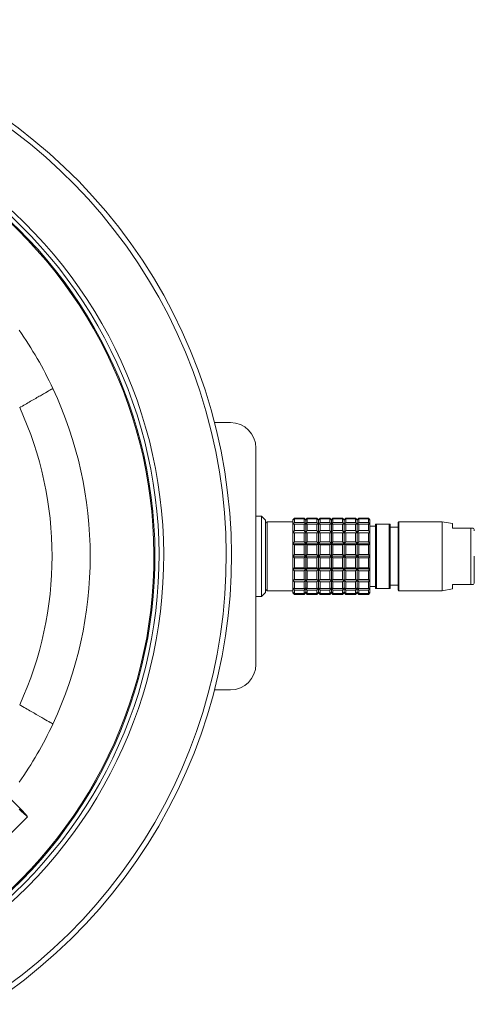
# Model space of a CAD drawing. Header units: inches. Extents: x -4.1 to 22.6, y -10.2 to 17.8.
# Tile 7 of 142: x 7.1 to 9.3, y -9.3 to -4.5. Entities that reach past the tile are written whole.
import ezdxf

# ---------------------------------------------------------------- set-up
doc = ezdxf.new("R2010")
doc.units = ezdxf.units.IN
doc.header["$MEASUREMENT"] = 0

msp = doc.modelspace()

# ---------------------------------------------------------------- linework, layer by layer
at = {"color": 7, "linetype": 'Continuous', "lineweight": 15}
for p, q in [((7.0706, -6.3533), (7.0769, -6.3498)), ((8.026, -6.4269), (8.1039, -6.4269)), ((8.2289, -6.5519), (8.2289, -7.6119)), ((8.2565, -6.885), (8.2289, -6.885)), ((8.2761, -6.9047), (8.2565, -6.885)), ((8.2565, -7.2787), (8.2565, -6.885)), ((8.4179, -6.8948), (8.41, -6.9027)), ((8.41, -6.9054), (8.4179, -6.8965)), ((8.4179, -6.8992), (8.41, -6.9054)), ((8.4651, -6.8948), (8.4179, -6.8948)), ((8.4179, -6.8965), (8.4179, -6.8948)), ((8.4179, -6.8965), (8.4651, -6.8965)), ((8.4179, -6.9162), (8.4179, -6.8992)), ((8.4651, -6.8992), (8.4179, -6.8992)), ((8.473, -6.9027), (8.4651, -6.8948)), ((8.4651, -6.8965), (8.4651, -6.8948)), ((8.4651, -6.8965), (8.473, -6.9054)), ((8.4651, -6.9162), (8.4651, -6.8992)), ((8.473, -6.9054), (8.4651, -6.8992)), ((8.4809, -6.8948), (8.473, -6.9027)), ((8.473, -6.9054), (8.4809, -6.8965)), ((8.4809, -6.8992), (8.473, -6.9054)), ((8.5281, -6.8948), (8.4809, -6.8948)), ((8.4809, -6.8965), (8.4809, -6.8948)), ((8.4809, -6.8965), (8.5281, -6.8965)), ((8.4809, -6.9162), (8.4809, -6.8992)), ((8.5281, -6.8992), (8.4809, -6.8992)), ((8.536, -6.9027), (8.5281, -6.8948)), ((8.5281, -6.8965), (8.5281, -6.8948)), ((8.5281, -6.8965), (8.536, -6.9054)), ((8.5281, -6.9162), (8.5281, -6.8992)), ((8.536, -6.9054), (8.5281, -6.8992)), ((8.5439, -6.8948), (8.536, -6.9027)), ((8.536, -6.9054), (8.5439, -6.8965)), ((8.5439, -6.8992), (8.536, -6.9054)), ((8.5911, -6.8948), (8.5439, -6.8948)), ((8.5439, -6.8965), (8.5439, -6.8948)), ((8.5439, -6.8965), (8.5911, -6.8965)), ((8.5439, -6.9162), (8.5439, -6.8992)), ((8.5911, -6.8992), (8.5439, -6.8992)), ((8.599, -6.9027), (8.5911, -6.8948)), ((8.5911, -6.8965), (8.5911, -6.8948)), ((8.5911, -6.8965), (8.599, -6.9054)), ((8.5911, -6.9162), (8.5911, -6.8992)), ((8.599, -6.9054), (8.5911, -6.8992)), ((8.6068, -6.8948), (8.599, -6.9027)), ((8.599, -6.9054), (8.6068, -6.8965)), ((8.6068, -6.8992), (8.599, -6.9054)), ((8.6541, -6.8948), (8.6068, -6.8948)), ((8.6068, -6.8965), (8.6068, -6.8948)), ((8.6068, -6.8965), (8.6541, -6.8965)), ((8.6068, -6.9162), (8.6068, -6.8992)), ((8.6541, -6.8992), (8.6068, -6.8992)), ((8.662, -6.9027), (8.6541, -6.8948)), ((8.6541, -6.8965), (8.6541, -6.8948)), ((8.6541, -6.8965), (8.662, -6.9054)), ((8.6541, -6.9162), (8.6541, -6.8992)), ((8.662, -6.9054), (8.6541, -6.8992)), ((8.6698, -6.8948), (8.662, -6.9027)), ((8.662, -6.9054), (8.6698, -6.8965)), ((8.6698, -6.8992), (8.662, -6.9054)), ((8.7171, -6.8948), (8.6698, -6.8948)), ((8.6698, -6.8965), (8.6698, -6.8948)), ((8.6698, -6.8965), (8.7171, -6.8965)), ((8.6698, -6.9162), (8.6698, -6.8992)), ((8.7171, -6.8992), (8.6698, -6.8992)), ((8.725, -6.9027), (8.7171, -6.8948)), ((8.7171, -6.8965), (8.7171, -6.8948)), ((8.7171, -6.8965), (8.725, -6.9054)), ((8.7171, -6.9162), (8.7171, -6.8992)), ((8.725, -6.9054), (8.7171, -6.8992)), ((8.7328, -6.8948), (8.725, -6.9027)), ((8.725, -6.9054), (8.7328, -6.8965)), ((8.7328, -6.8992), (8.725, -6.9054)), ((8.7801, -6.8948), (8.7328, -6.8948)), ((8.7328, -6.8965), (8.7328, -6.8948)), ((8.7328, -6.8965), (8.7801, -6.8965)), ((8.7328, -6.9162), (8.7328, -6.8992)), ((8.7801, -6.8992), (8.7328, -6.8992)), ((8.7879, -6.9027), (8.7801, -6.8948)), ((8.7801, -6.8965), (8.7801, -6.8948)), ((8.7801, -6.8965), (8.7879, -6.9054)), ((8.7801, -6.9162), (8.7801, -6.8992)), ((8.7879, -6.9054), (8.7801, -6.8992)), ((8.2761, -7.259), (8.2761, -6.9047)), ((8.41, -6.9126), (8.284, -6.9126)), ((8.41, -6.9027), (8.41, -6.9054)), ((8.41, -6.9054), (8.41, -6.9267)), ((8.41, -6.9267), (8.4179, -6.9162)), ((8.4179, -6.9239), (8.41, -6.9267)), ((8.41, -6.9267), (8.41, -6.9667)), ((8.4179, -6.9162), (8.4651, -6.9162)), ((8.4179, -6.9558), (8.4179, -6.9239)), ((8.4651, -6.9239), (8.4179, -6.9239)), ((8.4651, -6.9162), (8.473, -6.9267)), ((8.4651, -6.9558), (8.4651, -6.9239)), ((8.473, -6.9267), (8.4651, -6.9239)), ((8.473, -6.9054), (8.473, -6.9027)), ((8.473, -6.9267), (8.473, -6.9054)), ((8.473, -6.9267), (8.4809, -6.9162)), ((8.4809, -6.9239), (8.473, -6.9267)), ((8.473, -6.9667), (8.473, -6.9267)), ((8.4809, -6.9162), (8.5281, -6.9162)), ((8.4809, -6.9558), (8.4809, -6.9239)), ((8.5281, -6.9239), (8.4809, -6.9239)), ((8.5281, -6.9162), (8.536, -6.9267)), ((8.5281, -6.9558), (8.5281, -6.9239)), ((8.536, -6.9267), (8.5281, -6.9239)), ((8.536, -6.9054), (8.536, -6.9027)), ((8.536, -6.9267), (8.536, -6.9054)), ((8.536, -6.9267), (8.5439, -6.9162)), ((8.5439, -6.9239), (8.536, -6.9267)), ((8.536, -6.9667), (8.536, -6.9267)), ((8.5439, -6.9162), (8.5911, -6.9162)), ((8.5439, -6.9558), (8.5439, -6.9239)), ((8.5911, -6.9239), (8.5439, -6.9239)), ((8.5911, -6.9162), (8.599, -6.9267)), ((8.5911, -6.9558), (8.5911, -6.9239)), ((8.599, -6.9267), (8.5911, -6.9239)), ((8.599, -6.9054), (8.599, -6.9027)), ((8.599, -6.9267), (8.599, -6.9054)), ((8.599, -6.9267), (8.6068, -6.9162)), ((8.6068, -6.9239), (8.599, -6.9267)), ((8.599, -6.9667), (8.599, -6.9267)), ((8.6068, -6.9162), (8.6541, -6.9162)), ((8.6068, -6.9558), (8.6068, -6.9239)), ((8.6541, -6.9239), (8.6068, -6.9239)), ((8.6541, -6.9162), (8.662, -6.9267)), ((8.6541, -6.9558), (8.6541, -6.9239)), ((8.662, -6.9267), (8.6541, -6.9239)), ((8.662, -6.9054), (8.662, -6.9027)), ((8.662, -6.9267), (8.662, -6.9054)), ((8.662, -6.9267), (8.6698, -6.9162)), ((8.6698, -6.9239), (8.662, -6.9267)), ((8.662, -6.9667), (8.662, -6.9267)), ((8.6698, -6.9162), (8.7171, -6.9162)), ((8.6698, -6.9558), (8.6698, -6.9239)), ((8.7171, -6.9239), (8.6698, -6.9239)), ((8.7171, -6.9162), (8.725, -6.9267)), ((8.7171, -6.9558), (8.7171, -6.9239)), ((8.725, -6.9267), (8.7171, -6.9239)), ((8.725, -6.9054), (8.725, -6.9027)), ((8.725, -6.9267), (8.725, -6.9054)), ((8.725, -6.9267), (8.7328, -6.9162)), ((8.7328, -6.9239), (8.725, -6.9267)), ((8.725, -6.9667), (8.725, -6.9267)), ((8.7328, -6.9162), (8.7801, -6.9162)), ((8.7328, -6.9558), (8.7328, -6.9239)), ((8.7801, -6.9239), (8.7328, -6.9239)), ((8.7801, -6.9162), (8.7879, -6.9267)), ((8.7801, -6.9558), (8.7801, -6.9239)), ((8.7879, -6.9267), (8.7801, -6.9239)), ((8.7879, -6.9054), (8.7879, -6.9027)), ((8.7879, -6.9267), (8.7879, -6.9054)), ((8.7879, -6.9667), (8.7879, -6.9267)), ((8.8155, -6.9342), (8.7879, -6.9342)), ((8.8155, -6.9244), (8.8155, -7.2393)), ((8.8194, -6.9244), (8.8155, -6.9244)), ((8.8194, -7.2393), (8.8194, -6.9244)), ((8.8824, -6.9244), (8.8194, -6.9244)), ((8.8824, -7.2393), (8.8824, -6.9244)), ((8.8864, -6.9244), (8.8824, -6.9244)), ((8.8864, -7.2393), (8.8864, -6.9244)), ((8.9257, -6.9401), (8.8864, -6.9401)), ((8.9297, -6.9126), (8.9257, -6.9165)), ((8.9257, -6.9165), (8.9257, -7.2472)), ((9.1423, -6.9126), (8.9297, -6.9126)), ((8.9297, -7.2511), (8.9297, -6.9126)), ((9.1935, -6.9216), (9.1423, -6.9126)), ((9.1423, -7.0819), (9.1423, -6.9126)), ((9.1935, -6.9441), (9.1935, -6.9216)), ((9.2651, -6.9441), (9.1935, -6.9441)), ((9.2726, -6.9441), (9.2651, -6.9441)), ((9.2835, -6.9441), (9.2726, -6.9441)), ((9.2835, -7.2197), (9.2835, -6.9441)), ((8.41, -6.9667), (8.4179, -6.9558)), ((8.4179, -6.9677), (8.41, -6.9667)), ((8.41, -6.9667), (8.41, -7.0206)), ((8.41, -6.9667), (8.473, -6.9667)), ((8.4179, -6.9558), (8.4651, -6.9558)), ((8.4179, -7.0107), (8.4179, -6.9677)), ((8.4651, -6.9677), (8.4179, -6.9677)), ((8.4651, -6.9558), (8.473, -6.9667)), ((8.473, -6.9667), (8.4651, -6.9677)), ((8.4651, -7.0107), (8.4651, -6.9677)), ((8.473, -6.9667), (8.4809, -6.9558)), ((8.473, -7.0206), (8.473, -6.9667)), ((8.4809, -6.9677), (8.473, -6.9667)), ((8.473, -6.9667), (8.536, -6.9667)), ((8.4809, -6.9558), (8.5281, -6.9558)), ((8.4809, -7.0107), (8.4809, -6.9677)), ((8.5281, -6.9677), (8.4809, -6.9677)), ((8.5281, -6.9558), (8.536, -6.9667)), ((8.536, -6.9667), (8.5281, -6.9677)), ((8.5281, -7.0107), (8.5281, -6.9677)), ((8.536, -6.9667), (8.5439, -6.9558)), ((8.536, -7.0206), (8.536, -6.9667)), ((8.5439, -6.9677), (8.536, -6.9667)), ((8.536, -6.9667), (8.599, -6.9667)), ((8.5439, -6.9558), (8.5911, -6.9558)), ((8.5439, -7.0107), (8.5439, -6.9677)), ((8.5911, -6.9677), (8.5439, -6.9677)), ((8.5911, -6.9558), (8.599, -6.9667)), ((8.599, -6.9667), (8.5911, -6.9677)), ((8.5911, -7.0107), (8.5911, -6.9677)), ((8.599, -6.9667), (8.6068, -6.9558)), ((8.599, -7.0206), (8.599, -6.9667)), ((8.6068, -6.9677), (8.599, -6.9667)), ((8.599, -6.9667), (8.662, -6.9667)), ((8.6068, -6.9558), (8.6541, -6.9558)), ((8.6068, -7.0107), (8.6068, -6.9677)), ((8.6541, -6.9677), (8.6068, -6.9677)), ((8.6541, -6.9558), (8.662, -6.9667)), ((8.662, -6.9667), (8.6541, -6.9677)), ((8.6541, -7.0107), (8.6541, -6.9677)), ((8.662, -6.9667), (8.6698, -6.9558)), ((8.662, -7.0206), (8.662, -6.9667)), ((8.6698, -6.9677), (8.662, -6.9667)), ((8.662, -6.9667), (8.725, -6.9667)), ((8.6698, -6.9558), (8.7171, -6.9558)), ((8.6698, -7.0107), (8.6698, -6.9677)), ((8.7171, -6.9677), (8.6698, -6.9677)), ((8.7171, -6.9558), (8.725, -6.9667)), ((8.725, -6.9667), (8.7171, -6.9677)), ((8.7171, -7.0107), (8.7171, -6.9677)), ((8.725, -6.9667), (8.7328, -6.9558)), ((8.725, -7.0206), (8.725, -6.9667)), ((8.7328, -6.9677), (8.725, -6.9667)), ((8.725, -6.9667), (8.7879, -6.9667)), ((8.7328, -6.9558), (8.7801, -6.9558)), ((8.7328, -7.0107), (8.7328, -6.9677)), ((8.7801, -6.9677), (8.7328, -6.9677)), ((8.7801, -6.9558), (8.7879, -6.9667)), ((8.7879, -6.9667), (8.7801, -6.9677)), ((8.7801, -7.0107), (8.7801, -6.9677)), ((8.7879, -7.0206), (8.7879, -6.9667)), ((8.41, -7.0206), (8.4179, -7.0107)), ((8.41, -7.0206), (8.41, -7.0819)), ((8.4179, -7.0252), (8.41, -7.0206)), ((8.41, -7.0206), (8.473, -7.0206)), ((8.4179, -7.0107), (8.4651, -7.0107)), ((8.4179, -7.0741), (8.4179, -7.0252)), ((8.4651, -7.0252), (8.4179, -7.0252)), ((8.4651, -7.0107), (8.473, -7.0206)), ((8.473, -7.0206), (8.4651, -7.0252)), ((8.4651, -7.0741), (8.4651, -7.0252)), ((8.473, -7.0206), (8.4809, -7.0107)), ((8.473, -7.0819), (8.473, -7.0206)), ((8.4809, -7.0252), (8.473, -7.0206)), ((8.473, -7.0206), (8.536, -7.0206)), ((8.4809, -7.0107), (8.5281, -7.0107)), ((8.4809, -7.0741), (8.4809, -7.0252)), ((8.5281, -7.0252), (8.4809, -7.0252)), ((8.5281, -7.0107), (8.536, -7.0206)), ((8.536, -7.0206), (8.5281, -7.0252)), ((8.5281, -7.0741), (8.5281, -7.0252)), ((8.536, -7.0206), (8.5439, -7.0107)), ((8.536, -7.0819), (8.536, -7.0206)), ((8.5439, -7.0252), (8.536, -7.0206)), ((8.536, -7.0206), (8.599, -7.0206)), ((8.5439, -7.0107), (8.5911, -7.0107)), ((8.5439, -7.0741), (8.5439, -7.0252)), ((8.5911, -7.0252), (8.5439, -7.0252)), ((8.5911, -7.0107), (8.599, -7.0206)), ((8.599, -7.0206), (8.5911, -7.0252)), ((8.5911, -7.0741), (8.5911, -7.0252)), ((8.599, -7.0206), (8.6068, -7.0107)), ((8.599, -7.0819), (8.599, -7.0206)), ((8.6068, -7.0252), (8.599, -7.0206)), ((8.599, -7.0206), (8.662, -7.0206)), ((8.6068, -7.0107), (8.6541, -7.0107)), ((8.6068, -7.0741), (8.6068, -7.0252)), ((8.6541, -7.0252), (8.6068, -7.0252)), ((8.6541, -7.0107), (8.662, -7.0206)), ((8.662, -7.0206), (8.6541, -7.0252)), ((8.6541, -7.0741), (8.6541, -7.0252)), ((8.662, -7.0206), (8.6698, -7.0107)), ((8.662, -7.0819), (8.662, -7.0206)), ((8.6698, -7.0252), (8.662, -7.0206)), ((8.662, -7.0206), (8.725, -7.0206)), ((8.6698, -7.0107), (8.7171, -7.0107)), ((8.6698, -7.0741), (8.6698, -7.0252)), ((8.7171, -7.0252), (8.6698, -7.0252)), ((8.7171, -7.0107), (8.725, -7.0206)), ((8.725, -7.0206), (8.7171, -7.0252)), ((8.7171, -7.0741), (8.7171, -7.0252)), ((8.725, -7.0206), (8.7328, -7.0107)), ((8.725, -7.0819), (8.725, -7.0206)), ((8.7328, -7.0252), (8.725, -7.0206)), ((8.725, -7.0206), (8.7879, -7.0206)), ((8.7328, -7.0107), (8.7801, -7.0107)), ((8.7328, -7.0741), (8.7328, -7.0252)), ((8.7801, -7.0252), (8.7328, -7.0252)), ((8.7801, -7.0107), (8.7879, -7.0206)), ((8.7879, -7.0206), (8.7801, -7.0252)), ((8.7801, -7.0741), (8.7801, -7.0252)), ((8.7879, -7.0819), (8.7879, -7.0206)), ((8.41, -7.0819), (8.4179, -7.0741)), ((8.41, -7.0819), (8.473, -7.0819)), ((8.4179, -7.0896), (8.41, -7.0819)), ((8.41, -7.0819), (8.41, -7.1431)), ((8.4179, -7.0741), (8.4651, -7.0741)), ((8.4651, -7.0896), (8.4179, -7.0896)), ((8.4179, -7.1385), (8.4179, -7.0896)), ((8.4651, -7.0741), (8.473, -7.0819)), ((8.473, -7.0819), (8.4651, -7.0896)), ((8.4651, -7.1385), (8.4651, -7.0896)), ((8.473, -7.0819), (8.4809, -7.0741)), ((8.473, -7.1431), (8.473, -7.0819)), ((8.4809, -7.0896), (8.473, -7.0819)), ((8.473, -7.0819), (8.536, -7.0819)), ((8.4809, -7.0741), (8.5281, -7.0741)), ((8.5281, -7.0896), (8.4809, -7.0896)), ((8.4809, -7.1385), (8.4809, -7.0896)), ((8.5281, -7.0741), (8.536, -7.0819)), ((8.536, -7.0819), (8.5281, -7.0896)), ((8.5281, -7.1385), (8.5281, -7.0896)), ((8.536, -7.0819), (8.5439, -7.0741)), ((8.536, -7.1431), (8.536, -7.0819)), ((8.5439, -7.0896), (8.536, -7.0819)), ((8.536, -7.0819), (8.599, -7.0819)), ((8.5439, -7.0741), (8.5911, -7.0741)), ((8.5911, -7.0896), (8.5439, -7.0896)), ((8.5439, -7.1385), (8.5439, -7.0896)), ((8.5911, -7.0741), (8.599, -7.0819)), ((8.599, -7.0819), (8.5911, -7.0896)), ((8.5911, -7.1385), (8.5911, -7.0896)), ((8.599, -7.0819), (8.6068, -7.0741)), ((8.599, -7.1431), (8.599, -7.0819)), ((8.599, -7.0819), (8.662, -7.0819)), ((8.6068, -7.0896), (8.599, -7.0819)), ((8.6068, -7.0741), (8.6541, -7.0741)), ((8.6541, -7.0896), (8.6068, -7.0896)), ((8.6068, -7.1385), (8.6068, -7.0896)), ((8.6541, -7.0741), (8.662, -7.0819)), ((8.662, -7.0819), (8.6541, -7.0896)), ((8.6541, -7.1385), (8.6541, -7.0896)), ((8.662, -7.0819), (8.6698, -7.0741)), ((8.662, -7.0819), (8.725, -7.0819)), ((8.662, -7.1431), (8.662, -7.0819)), ((8.6698, -7.0896), (8.662, -7.0819)), ((8.6698, -7.0741), (8.7171, -7.0741)), ((8.7171, -7.0896), (8.6698, -7.0896)), ((8.6698, -7.1385), (8.6698, -7.0896)), ((8.7171, -7.0741), (8.725, -7.0819)), ((8.725, -7.0819), (8.7171, -7.0896)), ((8.7171, -7.1385), (8.7171, -7.0896)), ((8.725, -7.0819), (8.7328, -7.0741)), ((8.725, -7.1431), (8.725, -7.0819)), ((8.7328, -7.0896), (8.725, -7.0819)), ((8.725, -7.0819), (8.7879, -7.0819)), ((8.7328, -7.0741), (8.7801, -7.0741)), ((8.7328, -7.1385), (8.7328, -7.0896)), ((8.7801, -7.0896), (8.7328, -7.0896)), ((8.7801, -7.0741), (8.7879, -7.0819)), ((8.7879, -7.0819), (8.7801, -7.0896)), ((8.7801, -7.1385), (8.7801, -7.0896)), ((8.7879, -7.1431), (8.7879, -7.0819)), ((9.1423, -7.2511), (9.1423, -7.0819)), ((8.41, -7.1431), (8.4179, -7.1385)), ((8.4179, -7.1385), (8.4651, -7.1385)), ((8.4651, -7.1385), (8.473, -7.1431)), ((8.473, -7.1431), (8.4809, -7.1385)), ((8.4809, -7.1385), (8.5281, -7.1385)), ((8.5281, -7.1385), (8.536, -7.1431)), ((8.536, -7.1431), (8.5439, -7.1385)), ((8.5439, -7.1385), (8.5911, -7.1385)), ((8.5911, -7.1385), (8.599, -7.1431)), ((8.599, -7.1431), (8.6068, -7.1385)), ((8.6068, -7.1385), (8.6541, -7.1385)), ((8.6541, -7.1385), (8.662, -7.1431)), ((8.662, -7.1431), (8.6698, -7.1385)), ((8.6698, -7.1385), (8.7171, -7.1385)), ((8.7171, -7.1385), (8.725, -7.1431)), ((8.725, -7.1431), (8.7328, -7.1385)), ((8.7328, -7.1385), (8.7801, -7.1385)), ((8.7801, -7.1385), (8.7879, -7.1431)), ((8.41, -7.1431), (8.473, -7.1431)), ((8.4179, -7.153), (8.41, -7.1431)), ((8.41, -7.1431), (8.41, -7.197)), ((8.4179, -7.1961), (8.4179, -7.153)), ((8.4651, -7.153), (8.4179, -7.153)), ((8.473, -7.1431), (8.4651, -7.153)), ((8.4651, -7.1961), (8.4651, -7.153)), ((8.473, -7.1431), (8.536, -7.1431)), ((8.473, -7.197), (8.473, -7.1431)), ((8.4809, -7.153), (8.473, -7.1431)), ((8.4809, -7.1961), (8.4809, -7.153)), ((8.5281, -7.153), (8.4809, -7.153)), ((8.536, -7.1431), (8.5281, -7.153)), ((8.5281, -7.1961), (8.5281, -7.153)), ((8.536, -7.1431), (8.599, -7.1431)), ((8.536, -7.197), (8.536, -7.1431)), ((8.5439, -7.153), (8.536, -7.1431)), ((8.5439, -7.1961), (8.5439, -7.153)), ((8.5911, -7.153), (8.5439, -7.153)), ((8.599, -7.1431), (8.5911, -7.153)), ((8.5911, -7.1961), (8.5911, -7.153)), ((8.599, -7.1431), (8.662, -7.1431)), ((8.599, -7.197), (8.599, -7.1431)), ((8.6068, -7.153), (8.599, -7.1431)), ((8.6068, -7.1961), (8.6068, -7.153)), ((8.6541, -7.153), (8.6068, -7.153)), ((8.662, -7.1431), (8.6541, -7.153)), ((8.6541, -7.1961), (8.6541, -7.153)), ((8.662, -7.1431), (8.725, -7.1431)), ((8.662, -7.197), (8.662, -7.1431)), ((8.6698, -7.153), (8.662, -7.1431)), ((8.7171, -7.153), (8.6698, -7.153)), ((8.6698, -7.1961), (8.6698, -7.153)), ((8.725, -7.1431), (8.7171, -7.153)), ((8.7171, -7.1961), (8.7171, -7.153)), ((8.725, -7.1431), (8.7879, -7.1431)), ((8.725, -7.197), (8.725, -7.1431)), ((8.7328, -7.153), (8.725, -7.1431)), ((8.7801, -7.153), (8.7328, -7.153)), ((8.7328, -7.1961), (8.7328, -7.153)), ((8.7879, -7.1431), (8.7801, -7.153)), ((8.7801, -7.1961), (8.7801, -7.153)), ((8.7879, -7.197), (8.7879, -7.1431)), ((8.41, -7.197), (8.4179, -7.1961)), ((8.41, -7.197), (8.473, -7.197)), ((8.4179, -7.2079), (8.41, -7.197)), ((8.41, -7.197), (8.41, -7.237)), ((8.41, -7.237), (8.4179, -7.2398)), ((8.4179, -7.2475), (8.41, -7.237)), ((8.41, -7.237), (8.41, -7.2583)), ((8.4179, -7.1961), (8.4651, -7.1961)), ((8.4179, -7.2398), (8.4179, -7.2079)), ((8.4651, -7.2079), (8.4179, -7.2079)), ((8.4651, -7.1961), (8.473, -7.197)), ((8.473, -7.197), (8.4651, -7.2079)), ((8.4651, -7.2398), (8.4651, -7.2079)), ((8.4651, -7.2398), (8.473, -7.237)), ((8.473, -7.237), (8.4651, -7.2475)), ((8.473, -7.197), (8.4809, -7.1961)), ((8.473, -7.197), (8.536, -7.197)), ((8.4809, -7.2079), (8.473, -7.197)), ((8.473, -7.237), (8.473, -7.197)), ((8.473, -7.237), (8.4809, -7.2398)), ((8.4809, -7.2475), (8.473, -7.237)), ((8.473, -7.2583), (8.473, -7.237)), ((8.4809, -7.1961), (8.5281, -7.1961)), ((8.5281, -7.2079), (8.4809, -7.2079)), ((8.4809, -7.2398), (8.4809, -7.2079)), ((8.5281, -7.1961), (8.536, -7.197)), ((8.536, -7.197), (8.5281, -7.2079)), ((8.5281, -7.2398), (8.5281, -7.2079)), ((8.5281, -7.2398), (8.536, -7.237)), ((8.536, -7.237), (8.5281, -7.2475)), ((8.536, -7.197), (8.5439, -7.1961)), ((8.536, -7.197), (8.599, -7.197)), ((8.5439, -7.2079), (8.536, -7.197)), ((8.536, -7.237), (8.536, -7.197)), ((8.536, -7.237), (8.5439, -7.2398)), ((8.536, -7.2583), (8.536, -7.237)), ((8.5439, -7.2475), (8.536, -7.237)), ((8.5439, -7.1961), (8.5911, -7.1961)), ((8.5911, -7.2079), (8.5439, -7.2079)), ((8.5439, -7.2398), (8.5439, -7.2079)), ((8.5911, -7.1961), (8.599, -7.197)), ((8.599, -7.197), (8.5911, -7.2079)), ((8.5911, -7.2398), (8.5911, -7.2079)), ((8.5911, -7.2398), (8.599, -7.237)), ((8.599, -7.237), (8.5911, -7.2475)), ((8.599, -7.197), (8.6068, -7.1961)), ((8.599, -7.197), (8.662, -7.197)), ((8.6068, -7.2079), (8.599, -7.197)), ((8.599, -7.237), (8.599, -7.197)), ((8.599, -7.237), (8.6068, -7.2398)), ((8.6068, -7.2475), (8.599, -7.237)), ((8.599, -7.2583), (8.599, -7.237)), ((8.6068, -7.1961), (8.6541, -7.1961)), ((8.6068, -7.2398), (8.6068, -7.2079)), ((8.6541, -7.2079), (8.6068, -7.2079)), ((8.6541, -7.1961), (8.662, -7.197)), ((8.662, -7.197), (8.6541, -7.2079)), ((8.6541, -7.2398), (8.6541, -7.2079)), ((8.6541, -7.2398), (8.662, -7.237)), ((8.662, -7.237), (8.6541, -7.2475)), ((8.662, -7.197), (8.6698, -7.1961)), ((8.662, -7.197), (8.725, -7.197)), ((8.6698, -7.2079), (8.662, -7.197)), ((8.662, -7.237), (8.662, -7.197)), ((8.662, -7.237), (8.6698, -7.2398)), ((8.662, -7.2583), (8.662, -7.237)), ((8.6698, -7.2475), (8.662, -7.237)), ((8.6698, -7.1961), (8.7171, -7.1961)), ((8.6698, -7.2398), (8.6698, -7.2079)), ((8.7171, -7.2079), (8.6698, -7.2079)), ((8.7171, -7.1961), (8.725, -7.197)), ((8.725, -7.197), (8.7171, -7.2079)), ((8.7171, -7.2398), (8.7171, -7.2079)), ((8.7171, -7.2398), (8.725, -7.237)), ((8.725, -7.237), (8.7171, -7.2475)), ((8.725, -7.197), (8.7328, -7.1961)), ((8.725, -7.197), (8.7879, -7.197)), ((8.725, -7.237), (8.725, -7.197)), ((8.7328, -7.2079), (8.725, -7.197)), ((8.725, -7.237), (8.7328, -7.2398)), ((8.7328, -7.2475), (8.725, -7.237)), ((8.725, -7.2583), (8.725, -7.237)), ((8.7328, -7.1961), (8.7801, -7.1961)), ((8.7801, -7.2079), (8.7328, -7.2079)), ((8.7328, -7.2398), (8.7328, -7.2079)), ((8.7801, -7.1961), (8.7879, -7.197)), ((8.7879, -7.197), (8.7801, -7.2079)), ((8.7801, -7.2398), (8.7801, -7.2079)), ((8.7801, -7.2398), (8.7879, -7.237)), ((8.7879, -7.237), (8.7801, -7.2475)), ((8.7879, -7.237), (8.7879, -7.197)), ((8.7879, -7.2295), (8.8155, -7.2295)), ((8.7879, -7.2583), (8.7879, -7.237)), ((8.8155, -7.2393), (8.8194, -7.2393)), ((8.8194, -7.2393), (8.8824, -7.2393)), ((8.8824, -7.2393), (8.8864, -7.2393)), ((8.8864, -7.2236), (8.9257, -7.2236)), ((9.1935, -7.2197), (9.2651, -7.2197)), ((9.1935, -7.2421), (9.1935, -7.2197)), ((9.2651, -7.2197), (9.2726, -7.2197)), ((9.2726, -7.2197), (9.2835, -7.2197)), ((8.2289, -7.2787), (8.2565, -7.2787)), ((8.2565, -7.2787), (8.2761, -7.259)), ((8.284, -7.2511), (8.41, -7.2511)), ((8.41, -7.2583), (8.4179, -7.2645)), ((8.4179, -7.2672), (8.41, -7.2583)), ((8.41, -7.2583), (8.41, -7.261)), ((8.41, -7.261), (8.4179, -7.2689)), ((8.4179, -7.2398), (8.4651, -7.2398)), ((8.4651, -7.2475), (8.4179, -7.2475)), ((8.4179, -7.2645), (8.4179, -7.2475)), ((8.4179, -7.2645), (8.4651, -7.2645)), ((8.4651, -7.2672), (8.4179, -7.2672)), ((8.4179, -7.2689), (8.4179, -7.2672)), ((8.4179, -7.2689), (8.4651, -7.2689)), ((8.4651, -7.2645), (8.4651, -7.2475)), ((8.4651, -7.2645), (8.473, -7.2583)), ((8.473, -7.2583), (8.4651, -7.2672)), ((8.4651, -7.2689), (8.473, -7.261)), ((8.4651, -7.2689), (8.4651, -7.2672)), ((8.473, -7.2583), (8.4809, -7.2645)), ((8.473, -7.261), (8.473, -7.2583)), ((8.4809, -7.2672), (8.473, -7.2583)), ((8.473, -7.261), (8.4809, -7.2689)), ((8.4809, -7.2398), (8.5281, -7.2398)), ((8.5281, -7.2475), (8.4809, -7.2475)), ((8.4809, -7.2645), (8.4809, -7.2475)), ((8.4809, -7.2645), (8.5281, -7.2645)), ((8.4809, -7.2689), (8.4809, -7.2672)), ((8.5281, -7.2672), (8.4809, -7.2672)), ((8.4809, -7.2689), (8.5281, -7.2689)), ((8.5281, -7.2645), (8.5281, -7.2475)), ((8.5281, -7.2645), (8.536, -7.2583)), ((8.536, -7.2583), (8.5281, -7.2672)), ((8.5281, -7.2689), (8.536, -7.261)), ((8.5281, -7.2689), (8.5281, -7.2672)), ((8.536, -7.2583), (8.5439, -7.2645)), ((8.5439, -7.2672), (8.536, -7.2583)), ((8.536, -7.261), (8.536, -7.2583)), ((8.536, -7.261), (8.5439, -7.2689)), ((8.5439, -7.2398), (8.5911, -7.2398)), ((8.5439, -7.2645), (8.5439, -7.2475)), ((8.5911, -7.2475), (8.5439, -7.2475)), ((8.5439, -7.2645), (8.5911, -7.2645)), ((8.5911, -7.2672), (8.5439, -7.2672)), ((8.5439, -7.2689), (8.5439, -7.2672)), ((8.5439, -7.2689), (8.5911, -7.2689)), ((8.5911, -7.2645), (8.5911, -7.2475)), ((8.5911, -7.2645), (8.599, -7.2583)), ((8.599, -7.2583), (8.5911, -7.2672)), ((8.5911, -7.2689), (8.599, -7.261)), ((8.5911, -7.2689), (8.5911, -7.2672)), ((8.599, -7.2583), (8.6068, -7.2645)), ((8.6068, -7.2672), (8.599, -7.2583)), ((8.599, -7.261), (8.599, -7.2583)), ((8.599, -7.261), (8.6068, -7.2689)), ((8.6068, -7.2398), (8.6541, -7.2398)), ((8.6541, -7.2475), (8.6068, -7.2475)), ((8.6068, -7.2645), (8.6068, -7.2475)), ((8.6068, -7.2645), (8.6541, -7.2645)), ((8.6541, -7.2672), (8.6068, -7.2672)), ((8.6068, -7.2689), (8.6068, -7.2672)), ((8.6068, -7.2689), (8.6541, -7.2689)), ((8.6541, -7.2645), (8.6541, -7.2475)), ((8.6541, -7.2645), (8.662, -7.2583)), ((8.662, -7.2583), (8.6541, -7.2672)), ((8.6541, -7.2689), (8.662, -7.261)), ((8.6541, -7.2689), (8.6541, -7.2672)), ((8.662, -7.2583), (8.6698, -7.2645)), ((8.6698, -7.2672), (8.662, -7.2583)), ((8.662, -7.261), (8.662, -7.2583)), ((8.662, -7.261), (8.6698, -7.2689)), ((8.6698, -7.2398), (8.7171, -7.2398)), ((8.6698, -7.2645), (8.6698, -7.2475)), ((8.7171, -7.2475), (8.6698, -7.2475)), ((8.6698, -7.2645), (8.7171, -7.2645)), ((8.7171, -7.2672), (8.6698, -7.2672)), ((8.6698, -7.2689), (8.6698, -7.2672)), ((8.6698, -7.2689), (8.7171, -7.2689)), ((8.7171, -7.2645), (8.7171, -7.2475)), ((8.7171, -7.2645), (8.725, -7.2583)), ((8.725, -7.2583), (8.7171, -7.2672)), ((8.7171, -7.2689), (8.725, -7.261)), ((8.7171, -7.2689), (8.7171, -7.2672)), ((8.725, -7.2583), (8.7328, -7.2645)), ((8.7328, -7.2672), (8.725, -7.2583)), ((8.725, -7.261), (8.725, -7.2583)), ((8.725, -7.261), (8.7328, -7.2689)), ((8.7328, -7.2398), (8.7801, -7.2398)), ((8.7801, -7.2475), (8.7328, -7.2475)), ((8.7328, -7.2645), (8.7328, -7.2475)), ((8.7328, -7.2645), (8.7801, -7.2645)), ((8.7801, -7.2672), (8.7328, -7.2672)), ((8.7328, -7.2689), (8.7328, -7.2672)), ((8.7328, -7.2689), (8.7801, -7.2689)), ((8.7801, -7.2645), (8.7801, -7.2475)), ((8.7801, -7.2645), (8.7879, -7.2583)), ((8.7879, -7.2583), (8.7801, -7.2672)), ((8.7801, -7.2689), (8.7879, -7.261)), ((8.7801, -7.2689), (8.7801, -7.2672)), ((8.7879, -7.261), (8.7879, -7.2583)), ((8.9257, -7.2472), (8.9297, -7.2511)), ((8.9297, -7.2511), (9.1423, -7.2511)), ((9.1423, -7.2511), (9.1935, -7.2421)), ((8.1039, -7.7369), (8.026, -7.7369)), ((7.0769, -7.814), (7.0706, -7.8105)), ((7.016, -8.2613), (7.0723, -8.3176)), ((7.0176, -8.4501), (7.1091, -8.3586))]:
    msp.add_line(p, q, dxfattribs=at)
at = {"color": 8, "linetype": 'Continuous', "lineweight": 15}
msp.add_line((8.284, -7.2511), (8.284, -6.9126), dxfattribs=at)
at = {"color": 7, "linetype": 'Continuous', "lineweight": 15}
for centre, radius, start, end in [((5.4789, -7.0819), 2.63, 303.3735, 224.1306), ((5.4789, -7.0819), 2.25, 303.0192, 54.0891), ((5.4789, -7.0819), 2.255, 303.008, 54.0992), ((5.4789, -7.0819), 2.275, 302.9639, 54.1221), ((5.4789, -7.0819), 1.9375, 25.1147, 34.8853), ((5.4789, -7.0819), 1.9375, 334.8853, 25.1147), ((5.4789, -7.0819), 1.7505, 335.4034, 24.5966), ((8.1039, -6.5519), 0.125, 360, 90), ((8.284, -6.9204), 0.00787, 90, 180), ((9.2801, -6.9569), 0.0197, 360, 41.0533), ((9.2801, -7.2069), 0.0197, 319.0057, 360), ((8.284, -7.2433), 0.00787, 180, 270), ((8.1039, -7.6119), 0.125, 270, 360), ((5.4789, -7.0819), 1.9375, 325.1147, 334.8853)]:
    msp.add_arc(centre, radius, start, end, dxfattribs=at)
at = {"color": 8, "linetype": 'Continuous', "lineweight": 15}
for radius, start, end in [(2.6042, 303.5207, 223.9657), (2.298, 302.914, 54.1151)]:
    msp.add_arc((5.4789, -7.0819), radius, start, end, dxfattribs=at)
at = {"color": 7, "linetype": 'Continuous', "lineweight": 15}
for points, knots in [([(7.0769, -6.3498), (7.0952, -6.3392), (7.1317, -6.3181), (7.1794, -6.2906), (7.2145, -6.2703), (7.2312, -6.2607), (7.2327, -6.2598), (7.2332, -6.2595)], [0, 0, 0, 0, 0.221192, 0.442436, 0.66314, 0.882991, 1, 1, 1, 1]), ([(8.2761, -6.9204), (8.2761, -6.9226), (8.2761, -6.9259), (8.2761, -6.946), (8.2761, -6.9669), (8.2761, -6.9927), (8.2761, -7.0303), (8.2761, -7.0819), (8.2761, -7.1334), (8.2761, -7.171), (8.2761, -7.1968), (8.2761, -7.2177), (8.2761, -7.2378), (8.2761, -7.2411), (8.2761, -7.2433)], [0, 0, 0, 0, 0.119728, 0.18418, 0.25, 0.31582, 0.380272, 0.5, 0.619728, 0.68418, 0.75, 0.81582, 0.880272, 1, 1, 1, 1]), ([(9.2947, -6.9441), (9.2948, -6.9441), (9.295, -6.9441), (9.2936, -6.9441), (9.2909, -6.9441), (9.287, -6.9441), (9.2845, -6.9441), (9.2835, -6.9441)], [0, 0, 0, 0, 0.17236, 0.481565, 0.799096, 0.915103, 1, 1, 1, 1]), ([(9.2998, -7.2069), (9.2998, -7.2052), (9.2998, -7.2026), (9.2998, -7.187), (9.2998, -7.1709), (9.2998, -7.151), (9.2998, -7.1218), (9.2998, -7.0976), (9.2998, -7.0819)], [0, 0, 0, 0, 0.239443, 0.369775, 0.5, 0.630332, 0.760557, 1, 1, 1, 1]), ([(9.2835, -7.2197), (9.2846, -7.2197), (9.2876, -7.2197), (9.2925, -7.2197), (9.2948, -7.2197), (9.2948, -7.2197), (9.2947, -7.2197)], [0, 0, 0, 0, 0.093638, 0.252176, 0.737155, 1, 1, 1, 1]), ([(7.2332, -7.9042), (7.2314, -7.9032), (7.2279, -7.9011), (7.2, -7.885), (7.159, -7.8613), (7.1152, -7.8361), (7.087, -7.8198), (7.0769, -7.814)], [0, 0, 0, 0, 0.219054, 0.438123, 0.65753, 0.877706, 1, 1, 1, 1]), ([(7.1091, -8.3586), (7.1073, -8.3575), (7.104, -8.3555), (7.0864, -8.3393), (7.0725, -8.326), (7.0681, -8.3218)], [0, 0, 0, 0, 0.468578, 0.832628, 1, 1, 1, 1]), ([(7.0723, -8.3176), (7.0755, -8.3209), (7.0878, -8.3338), (7.1055, -8.3528), (7.1078, -8.3565), (7.1091, -8.3586)], [0, 0, 0, 0, 0.124089, 0.487389, 1, 1, 1, 1])]:
    msp.add_open_spline(points, degree=3, knots=knots, dxfattribs=at)

doc.saveas('drawing.dxf')
